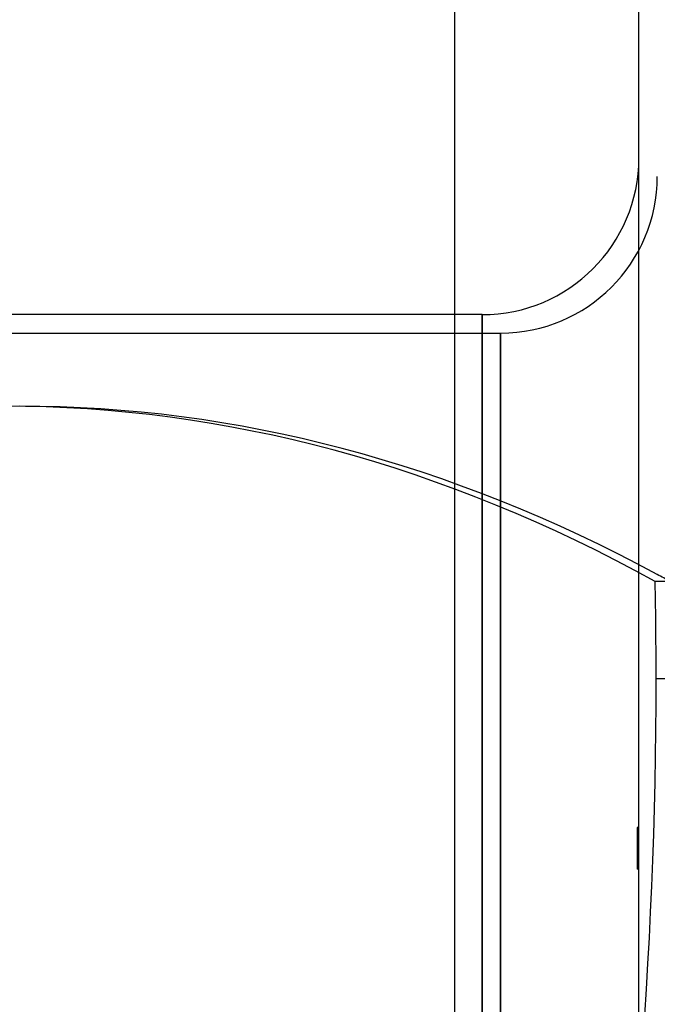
# Model space of a CAD drawing. Header units: millimetres. Extents: x -81 to 97, y -215 to 215.
# Tile 68 of 74: x -35 to 0, y 116 to 170. Entities that reach past the tile are written whole.
import ezdxf

# ---------------------------------------------------------------- set-up
doc = ezdxf.new("R2010")
doc.units = ezdxf.units.MM
doc.layers.add('MAIN-1', color=7, linetype='Continuous')
doc.layers.add('MAIN-2', color=7, linetype='Continuous')

msp = doc.modelspace()

# ---------------------------------------------------------------- linework, layer by layer
at = {"layer": 'MAIN-1'}
for p, q in [((-11, 195), (-11, -195)), ((-11, 153.5), (-81, 153.5))]:
    msp.add_line(p, q, dxfattribs=at)
msp.add_ellipse((-34.595, -45.75), major_axis=(0, 194.285), ratio=0.587785, start_param=-0.314159, end_param=-0.30778, dxfattribs=at)
at = {"layer": 'MAIN-2'}
for p, q in [((-1, -194), (-1, 194)), ((-9.5, 153.5), (-11, 153.5)), ((-9.5, 153.5), (-9.5, 0)), ((-9.5, 0), (-9.5, 153.5)), ((-81, 152.5), (-8.5, 152.5)), ((-8.5, 152.5), (-8.5, 0)), ((-8.5, 0), (-8.5, 152.5)), ((0.694, 139.026), (-0.115, 139.026)), ((-0.064, 133.759), (0.745, 133.759)), ((-1, 125.685), (-1.1, 125.685)), ((-1.1, 125.685), (-1.1, 125.628)), ((-1, 125.628), (-1.1, 125.628)), ((-1.1, 125.628), (-1.1, 125.516)), ((-1, 125.516), (-1.1, 125.516)), ((-1.1, 125.516), (-1.1, 124.676)), ((-1, 125.357), (-1.1, 125.357)), ((-1, 125.157), (-1.1, 125.157)), ((-1, 124.926), (-1.1, 124.926)), ((-1, 124.676), (-1.1, 124.676)), ((-1.1, 124.676), (-1.1, 123.739)), ((-1, 124.42), (-1.1, 124.42)), ((-1, 124.17), (-1.1, 124.17)), ((-1, 123.94), (-1.1, 123.94)), ((-1, 123.739), (-1.1, 123.739)), ((-1.1, 123.739), (-1.1, 123.411)), ((-1, 123.58), (-1.1, 123.58)), ((-1, 123.468), (-1.1, 123.468)), ((-1, 123.411), (-1.1, 123.411))]:
    msp.add_line(p, q, dxfattribs=at)
for centre in [(-9.5, 162), (-8.5, 161)]:
    msp.add_arc(centre, 8.5, 270, 0, dxfattribs=at)
for centre, major_axis, start_param, end_param in [((-35.405, -45.75), (0, -194.285), 2.827433, 3.141593), ((-34.595, -45.75), (0, 194.285), -0.30778, 0), ((-93.287, 133.759), (0, -158.6), 1.570796, 1.604014), ((-93.287, 133.759), (0, -158.6), 1.004743, 1.570796)]:
    msp.add_ellipse(centre, major_axis=major_axis, ratio=0.587785, start_param=start_param, end_param=end_param, dxfattribs=at)

doc.saveas('drawing.dxf')
